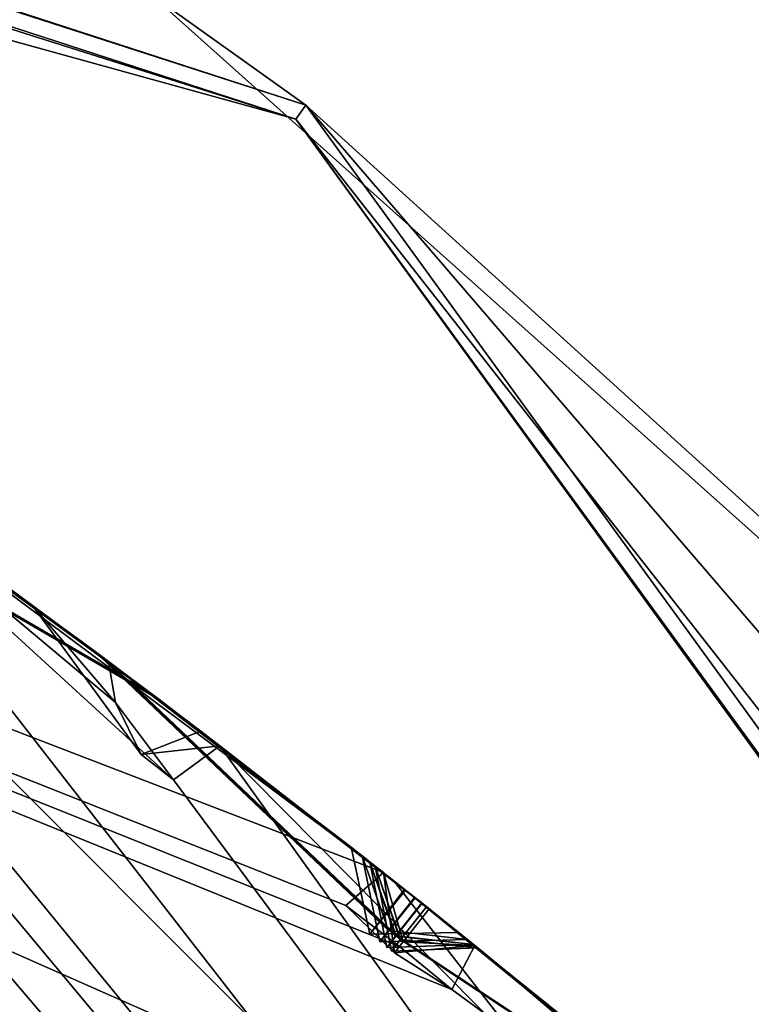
# Model space of a CAD drawing. Header units: millimetres. Extents: x -29 to 28.8, y -75.2 to 10.
# Tile 190 of 256: x 6.8 to 7.448, y -26.887 to -26.016. Entities that reach past the tile are written whole.
import ezdxf

# ---------------------------------------------------------------- set-up
doc = ezdxf.new("R2010")
doc.units = ezdxf.units.MM
doc.header["$LTSCALE"] = 88.413066
for name, color, linetype in [('103', 7, 'CONTINUOUS'), ('104', 7, 'CONTINUOUS'), ('106', 7, 'CONTINUOUS'), ('108', 7, 'CONTINUOUS'), ('15', 7, 'CONTINUOUS'), ('18', 7, 'CONTINUOUS'), ('19', 7, 'CONTINUOUS'), ('2', 7, 'CONTINUOUS'), ('21', 7, 'CONTINUOUS'), ('22', 7, 'CONTINUOUS'), ('24', 7, 'CONTINUOUS'), ('25', 7, 'CONTINUOUS'), ('28', 7, 'CONTINUOUS'), ('3', 7, 'CONTINUOUS'), ('30', 7, 'CONTINUOUS'), ('360', 7, 'CONTINUOUS'), ('362', 7, 'CONTINUOUS'), ('366', 7, 'CONTINUOUS'), ('369', 7, 'CONTINUOUS'), ('379', 7, 'CONTINUOUS'), ('380', 7, 'CONTINUOUS'), ('381', 7, 'CONTINUOUS'), ('383', 7, 'CONTINUOUS'), ('384', 7, 'CONTINUOUS'), ('385', 7, 'CONTINUOUS'), ('388', 7, 'CONTINUOUS'), ('391', 7, 'CONTINUOUS'), ('392', 7, 'CONTINUOUS'), ('542', 7, 'CONTINUOUS'), ('543', 7, 'CONTINUOUS'), ('545', 7, 'CONTINUOUS'), ('548', 7, 'CONTINUOUS'), ('551', 7, 'CONTINUOUS'), ('554', 7, 'CONTINUOUS'), ('6', 7, 'CONTINUOUS'), ('689', 7, 'CONTINUOUS'), ('692', 7, 'CONTINUOUS'), ('695', 7, 'CONTINUOUS'), ('698', 7, 'CONTINUOUS'), ('701', 7, 'CONTINUOUS'), ('702', 7, 'CONTINUOUS'), ('738', 7, 'CONTINUOUS')]:
    doc.layers.add(name, color=color, linetype=linetype)

msp = doc.modelspace()

# ---------------------------------------------------------------- linework, layer by layer
at = {"layer": '103', "linetype": 'CONTINUOUS'}
for points in [[(9.02061, -29.24646, 24.9), (3.60005, -24.72019, 24.4), (3.44503, -25.1956, 24.9), (9.02061, -29.24646, 24.9)], [(9.42505, -28.9523, 24.4), (3.60005, -24.72019, 24.4), (9.02061, -29.24646, 24.9), (9.42505, -28.9523, 24.4)]]:
    msp.add_3dface(points, dxfattribs=at)
at = {"layer": '104', "linetype": 'CONTINUOUS'}
for points in [[(3.23742, -25.83318, 24.9), (9.02061, -29.24646, 24.9), (3.44503, -25.1956, 24.9), (3.23742, -25.83318, 24.9)], [(3.23742, -25.83318, 24.9), (8.47718, -29.63862, 24.9), (9.02061, -29.24646, 24.9), (3.23742, -25.83318, 24.9)]]:
    msp.add_3dface(points, dxfattribs=at)
at = {"layer": '106', "linetype": 'CONTINUOUS'}
for points in [[(3.60005, -24.72019, 24.4), (9.42505, -28.9523, 24.4), (3.13849, -26.14071, -4.1), (3.60005, -24.72019, 24.4)], [(3.13849, -26.14071, -4.1), (9.42505, -28.9523, 24.4), (8.21668, -29.83023, -4.1), (3.13849, -26.14071, -4.1)]]:
    msp.add_3dface(points, dxfattribs=at)
at = {"layer": '108', "linetype": 'CONTINUOUS'}
msp.add_3dface([(2.82968, -27.09194, -5.1), (3.13849, -26.14071, -4.1), (8.21668, -29.83023, -4.1), (2.82968, -27.09194, -5.1)], dxfattribs=at)
at = {"layer": '15', "linetype": 'CONTINUOUS'}
msp.add_3dface([(3.30538, -25.62395, 122.5), (6.46502, -26.90071, 122.5), (8.65513, -29.50928, 122.5), (3.30538, -25.62395, 122.5)], dxfattribs=at)
at = {"layer": '18', "linetype": 'CONTINUOUS'}
for points in [[(0, -24.15721, 122.73396), (0, -23.81519, 123.32635), (7.04449, -26.10409, 123.32635), (0, -24.15721, 122.73396)], [(5.82139, -25.71705, 122.73396), (0, -24.15721, 122.73396), (7.04449, -26.10409, 123.32635), (5.82139, -25.71705, 122.73396)], [(10.08295, -29.97861, 122.73396), (6.46502, -26.90071, 122.5), (5.82139, -25.71705, 122.73396), (10.08295, -29.97861, 122.73396)], [(10.08295, -29.97861, 122.73396), (5.82139, -25.71705, 122.73396), (7.04449, -26.10409, 123.32635), (10.08295, -29.97861, 122.73396)], [(11.39823, -32.09649, 123.32635), (10.08295, -29.97861, 122.73396), (7.04449, -26.10409, 123.32635), (11.39823, -32.09649, 123.32635)]]:
    msp.add_3dface(points, dxfattribs=at)
at = {"layer": '19', "linetype": 'CONTINUOUS'}
for points in [[(0, -23.8, 123.41251), (7.05342, -26.0918, 123.41251), (0, -23.81519, 123.32635), (0, -23.8, 123.41251)], [(0, -23.81519, 123.32635), (7.05342, -26.0918, 123.41251), (7.04449, -26.10409, 123.32635), (0, -23.81519, 123.32635)], [(7.05342, -26.0918, 123.41251), (11.41268, -32.0918, 123.41251), (7.04449, -26.10409, 123.32635), (7.05342, -26.0918, 123.41251)], [(11.41268, -32.0918, 123.41251), (11.39823, -32.09649, 123.32635), (7.04449, -26.10409, 123.32635), (11.41268, -32.0918, 123.41251)]]:
    msp.add_3dface(points, dxfattribs=at)
at = {"layer": '2', "linetype": 'CONTINUOUS'}
for points in [[(7.93689, -54.3, 156.92003), (4.1712, -17.8, 158.83921), (4.17034, -54.3, 158.83894), (7.93689, -54.3, 156.92003)], [(7.93431, -17.8, 156.9221), (4.1712, -17.8, 158.83921), (7.93689, -54.3, 156.92003), (7.93431, -17.8, 156.9221)]]:
    msp.add_3dface(points, dxfattribs=at)
at = {"layer": '21', "linetype": 'CONTINUOUS'}
for points in [[(3.39919, -25.33838, 122.2), (8.89919, -29.33436, 122.2), (3.39919, -25.33838, 27.8), (3.39919, -25.33838, 122.2)], [(3.39919, -25.33838, 27.8), (8.89919, -29.33436, 122.2), (8.89919, -29.33436, 27.8), (3.39919, -25.33838, 27.8)]]:
    msp.add_3dface(points, dxfattribs=at)
at = {"layer": '22', "linetype": 'CONTINUOUS'}
msp.add_3dface([(8.66121, -29.51771, 27.5), (2.85841, -27.00273, 27.5), (3.30788, -25.62427, 27.5), (8.66121, -29.51771, 27.5)], dxfattribs=at)
at = {"layer": '24', "linetype": 'CONTINUOUS'}
for points in [[(3.239, -25.83344, 25.5), (8.47912, -29.64113, 25.5), (3.23742, -25.83318, 24.9), (3.239, -25.83344, 25.5)], [(3.23742, -25.83318, 24.9), (8.47912, -29.64113, 25.5), (8.47718, -29.63862, 24.9), (3.23742, -25.83318, 24.9)]]:
    msp.add_3dface(points, dxfattribs=at)
at = {"layer": '25', "linetype": 'CONTINUOUS'}
for points in [[(8.89919, -29.33436, 122.2), (3.39919, -25.33838, 122.2), (5.45607, -26.34982, 122.41213), (8.89919, -29.33436, 122.2)], [(3.30538, -25.62395, 122.5), (8.65513, -29.50928, 122.5), (5.45607, -26.34982, 122.41213), (3.30538, -25.62395, 122.5)], [(5.45607, -26.34982, 122.41213), (8.65513, -29.50928, 122.5), (9.45018, -30.34393, 122.41213), (5.45607, -26.34982, 122.41213)], [(8.89919, -29.33436, 122.2), (5.45607, -26.34982, 122.41213), (9.45018, -30.34393, 122.41213), (8.89919, -29.33436, 122.2)]]:
    msp.add_3dface(points, dxfattribs=at)
at = {"layer": '28', "linetype": 'CONTINUOUS'}
msp.add_3dface([(8.47912, -29.64113, 25.5), (3.239, -25.83344, 25.5), (2.85841, -27.00273, 25.5), (8.47912, -29.64113, 25.5)], dxfattribs=at)
at = {"layer": '3', "linetype": 'CONTINUOUS'}
for points in [[(7.05342, -26.0918, 123.41251), (0, -23.8, 123.41251), (6.9162, -25.99356, 129.34098), (7.05342, -26.0918, 123.41251)], [(8.97281, -27.83202, 130.88343), (7.05342, -26.0918, 123.41251), (6.9162, -25.99356, 129.34098), (8.97281, -27.83202, 130.88343)], [(11.41268, -32.0918, 123.41251), (7.05342, -26.0918, 123.41251), (10.65445, -30.27889, 132.93553), (11.41268, -32.0918, 123.41251)], [(10.65445, -30.27889, 132.93553), (7.05342, -26.0918, 123.41251), (8.97281, -27.83202, 130.88343), (10.65445, -30.27889, 132.93553)]]:
    msp.add_3dface(points, dxfattribs=at)
at = {"layer": '30', "linetype": 'CONTINUOUS'}
for points in [[(3.39919, -25.33838, 27.8), (8.89919, -29.33436, 27.8), (5.45607, -26.34982, 27.58787), (3.39919, -25.33838, 27.8)], [(8.66121, -29.51771, 27.5), (3.30788, -25.62427, 27.5), (5.45607, -26.34982, 27.58787), (8.66121, -29.51771, 27.5)], [(5.45607, -26.34982, 27.58787), (8.89919, -29.33436, 27.8), (9.45018, -30.34393, 27.58787), (5.45607, -26.34982, 27.58787)], [(8.66121, -29.51771, 27.5), (5.45607, -26.34982, 27.58787), (9.45018, -30.34393, 27.58787), (8.66121, -29.51771, 27.5)]]:
    msp.add_3dface(points, dxfattribs=at)
at = {"layer": '360', "color": 7, "linetype": 'CONTINUOUS', "true_color": 0xe7d0ff}
msp.add_3dface([(9.09019, -27.21008, -26.43715), (6.59634, -23.19767, -27.99671), (12.15709, -19.5, -26.32879), (9.09019, -27.21008, -26.43715)], dxfattribs=at)
at = {"layer": '362', "color": 7, "linetype": 'CONTINUOUS', "true_color": 0xe7d0ff}
for points in [[(12.2302, -25.02446, 12.5), (5.70088, -20.52944, 12.5), (10.75088, -27.91113, 12.5), (12.2302, -25.02446, 12.5)], [(5.70088, -20.52944, 12.5), (5.70088, -23.77092, 12.5), (10.75088, -27.91113, 12.5), (5.70088, -20.52944, 12.5)]]:
    msp.add_3dface(points, dxfattribs=at)
at = {"layer": '366', "linetype": 'CONTINUOUS'}
msp.add_3dface([(6.59634, -23.19767, -27.99671), (9.09019, -27.21008, -26.43715), (7.98543, -25.54901, -27.10307), (6.59634, -23.19767, -27.99671)], dxfattribs=at)
at = {"layer": '369', "linetype": 'CONTINUOUS'}
for points in [[(5.70088, -23.77092, 12.5), (5.71964, -24.18738, 12.33959), (10.75088, -27.91113, 12.5), (5.70088, -23.77092, 12.5)], [(10.75088, -27.91113, 12.5), (5.71964, -24.18738, 12.33959), (10.95163, -28.7919, 12.3668), (10.75088, -27.91113, 12.5)], [(5.71964, -24.18738, 12.33959), (10.51555, -28.43696, 12.00729), (10.95163, -28.7919, 12.3668), (5.71964, -24.18738, 12.33959)], [(5.71964, -24.18738, 12.33959), (5.7453, -24.34824, 11.98251), (10.51555, -28.43696, 12.00729), (5.71964, -24.18738, 12.33959)]]:
    msp.add_3dface(points, dxfattribs=at)
at = {"layer": '379', "linetype": 'CONTINUOUS'}
msp.add_3dface([(3.39892, -25.33831, -102.4), (2.25372, -28.85695, -102.4), (8.89923, -29.3345, -102.4), (3.39892, -25.33831, -102.4)], dxfattribs=at)
at = {"layer": '380', "linetype": 'CONTINUOUS'}
for points in [[(3.39892, -25.33831, -102.4), (8.89923, -29.3345, -102.4), (3.39919, -25.33838, -103.9), (3.39892, -25.33831, -102.4)], [(3.39919, -25.33838, -103.9), (8.89923, -29.3345, -102.4), (8.89919, -29.33436, -103.9), (3.39919, -25.33838, -103.9)]]:
    msp.add_3dface(points, dxfattribs=at)
at = {"layer": '381', "linetype": 'CONTINUOUS'}
for points in [[(3.95105, -25.02729, -104.37441), (8.89919, -29.33436, -103.9), (3.98587, -25.01284, -104.4), (3.95105, -25.02729, -104.37441)], [(3.98587, -25.01284, -104.4), (8.89919, -29.33436, -103.9), (4.69243, -25.35453, -104.35138), (3.98587, -25.01284, -104.4)], [(3.39919, -25.33838, -103.9), (8.89919, -29.33436, -103.9), (3.8651, -25.0209, -104.35145), (3.39919, -25.33838, -103.9)], [(3.8651, -25.0209, -104.35145), (8.89919, -29.33436, -103.9), (3.95105, -25.02729, -104.37441), (3.8651, -25.0209, -104.35145)], [(4.69243, -25.35453, -104.35138), (8.89919, -29.33436, -103.9), (5.06862, -25.53175, -104.35145), (4.69243, -25.35453, -104.35138)], [(5.06862, -25.53175, -104.35145), (8.89919, -29.33436, -103.9), (5.15329, -25.54789, -104.37441), (5.06862, -25.53175, -104.35145)], [(5.15329, -25.54789, -104.37441), (8.89919, -29.33436, -103.9), (5.18952, -25.5375, -104.4), (5.15329, -25.54789, -104.37441)], [(5.18952, -25.5375, -104.4), (8.89919, -29.33436, -103.9), (5.85253, -25.95751, -104.35138), (5.18952, -25.5375, -104.4)], [(5.85253, -25.95751, -104.35138), (8.89919, -29.33436, -103.9), (6.20607, -26.17645, -104.35145), (5.85253, -25.95751, -104.35138)], [(6.20607, -26.17645, -104.35145), (8.89919, -29.33436, -103.9), (6.28834, -26.20214, -104.37441), (6.20607, -26.17645, -104.35145)], [(6.28834, -26.20214, -104.37441), (8.89919, -29.33436, -103.9), (6.32552, -26.19595, -104.4), (6.28834, -26.20214, -104.37441)], [(6.32552, -26.19595, -104.4), (8.89919, -29.33436, -103.9), (6.60504, -26.386, -104.4), (6.32552, -26.19595, -104.4)], [(6.60504, -26.386, -104.4), (8.89919, -29.33436, -103.9), (6.93633, -26.6888, -104.35138), (6.60504, -26.386, -104.4)], [(6.87886, -26.58418, -104.4), (6.60504, -26.386, -104.4), (6.88507, -26.62039, -104.37473), (6.87886, -26.58418, -104.4)], [(6.88507, -26.62039, -104.37473), (6.60504, -26.386, -104.4), (6.93633, -26.6888, -104.35138), (6.88507, -26.62039, -104.37473)], [(6.93633, -26.6888, -104.35138), (8.89919, -29.33436, -103.9), (6.97736, -26.65853, -104.4), (6.93633, -26.6888, -104.35138)], [(6.97736, -26.65853, -104.4), (8.89919, -29.33436, -103.9), (7.26261, -26.94661, -104.35145), (6.97736, -26.65853, -104.4)], [(7.13126, -26.77808, -104.4), (6.97736, -26.65853, -104.4), (7.26261, -26.94661, -104.35145), (7.13126, -26.77808, -104.4)], [(7.28312, -26.90022, -104.4), (7.13126, -26.77808, -104.4), (7.26261, -26.94661, -104.35145), (7.28312, -26.90022, -104.4)]]:
    msp.add_3dface(points, dxfattribs=at)
at = {"layer": '383', "linetype": 'CONTINUOUS'}
for points in [[(8.89919, -29.33436, -114.9), (3.39919, -25.33838, -114.9), (9.01747, -28.73301, -114.44326), (8.89919, -29.33436, -114.9)], [(9.01747, -28.73301, -114.44326), (3.39919, -25.33838, -114.9), (8.98103, -28.68533, -114.44236), (9.01747, -28.73301, -114.44326)], [(8.98103, -28.68533, -114.44236), (3.39919, -25.33838, -114.9), (8.943, -28.63915, -114.4433), (8.98103, -28.68533, -114.44236)], [(8.943, -28.63915, -114.4433), (3.39919, -25.33838, -114.9), (8.98201, -28.61853, -114.4), (8.943, -28.63915, -114.4433)], [(8.98201, -28.61853, -114.4), (3.39919, -25.33838, -114.9), (8.59186, -28.15606, -114.4), (8.98201, -28.61853, -114.4)], [(8.59186, -28.15606, -114.4), (3.39919, -25.33838, -114.9), (8.15312, -27.75117, -114.44326), (8.59186, -28.15606, -114.4)], [(8.15312, -27.75117, -114.44326), (3.39919, -25.33838, -114.9), (8.11148, -27.70795, -114.44236), (8.15312, -27.75117, -114.44326)], [(8.11148, -27.70795, -114.44236), (3.39919, -25.33838, -114.9), (8.06844, -27.66641, -114.4433), (8.11148, -27.70795, -114.44236)], [(8.06844, -27.66641, -114.4433), (3.39919, -25.33838, -114.9), (8.10484, -27.64148, -114.4), (8.06844, -27.66641, -114.4433)], [(8.10484, -27.64148, -114.4), (3.39919, -25.33838, -114.9), (7.66452, -27.22649, -114.4), (8.10484, -27.64148, -114.4)], [(7.66452, -27.22649, -114.4), (3.39919, -25.33838, -114.9), (7.18249, -26.87426, -114.44326), (7.66452, -27.22649, -114.4)], [(7.18249, -26.87426, -114.44326), (3.39919, -25.33838, -114.9), (7.13619, -26.83606, -114.44236), (7.18249, -26.87426, -114.44326)], [(7.13619, -26.83606, -114.44236), (3.39919, -25.33838, -114.9), (7.08869, -26.7997, -114.4433), (7.13619, -26.83606, -114.44236)], [(7.08869, -26.7997, -114.4433), (3.39919, -25.33838, -114.9), (7.12202, -26.77078, -114.4), (7.08869, -26.7997, -114.4433)], [(7.12202, -26.77078, -114.4), (3.39919, -25.33838, -114.9), (6.63727, -26.40869, -114.4), (7.12202, -26.77078, -114.4)], [(7.20292, -26.83518, -114.4), (7.66452, -27.22649, -114.4), (7.18249, -26.87426, -114.44326), (7.20292, -26.83518, -114.4)]]:
    msp.add_3dface(points, dxfattribs=at)
at = {"layer": '384', "linetype": 'CONTINUOUS'}
for points in [[(3.39919, -25.33838, -114.9), (8.89919, -29.33436, -114.9), (3.39892, -25.33831, -116.4), (3.39919, -25.33838, -114.9)], [(3.39892, -25.33831, -116.4), (8.89919, -29.33436, -114.9), (8.89923, -29.3345, -116.4), (3.39892, -25.33831, -116.4)]]:
    msp.add_3dface(points, dxfattribs=at)
at = {"layer": '385', "linetype": 'CONTINUOUS'}
for points in [[(-8.89923, -29.3345, -116.4), (-3.39892, -25.33831, -116.4), (8.89923, -29.3345, -116.4), (-8.89923, -29.3345, -116.4)], [(-3.39892, -25.33831, -116.4), (3.39892, -25.33831, -116.4), (8.89923, -29.3345, -116.4), (-3.39892, -25.33831, -116.4)]]:
    msp.add_3dface(points, dxfattribs=at)
at = {"layer": '388', "linetype": 'CONTINUOUS'}
for points in [[(6.60504, -26.386, -104.4), (6.87886, -26.58418, -104.4), (6.74511, -26.48585, -104.63106), (6.60504, -26.386, -104.4)], [(6.85442, -26.56599, -105.46324), (6.61956, -26.3962, -106.77595), (6.60923, -26.38894, -105.03928), (6.85442, -26.56599, -105.46324)], [(6.85743, -26.56823, -106.33356), (6.61956, -26.3962, -106.77595), (6.85442, -26.56599, -105.46324), (6.85743, -26.56823, -106.33356)], [(6.86568, -26.57436, -107.41455), (6.62734, -26.40169, -108.81285), (6.62014, -26.39661, -106.95689), (6.86568, -26.57436, -107.41455)], [(6.86582, -26.57446, -108.34348), (6.62734, -26.40169, -108.81285), (6.86568, -26.57436, -107.41455), (6.86582, -26.57446, -108.34348)], [(6.86913, -26.57693, -109.47725), (6.63273, -26.40549, -110.95173), (6.62776, -26.40198, -109.00113), (6.86913, -26.57693, -109.47725)], [(6.87352, -26.5802, -110.45778), (6.63273, -26.40549, -110.95173), (6.86913, -26.57693, -109.47725), (6.87352, -26.5802, -110.45778)], [(6.87578, -26.58189, -111.64466), (6.63614, -26.4079, -113.1647), (6.63301, -26.40568, -111.14567), (6.87578, -26.58189, -111.64466)], [(6.87775, -26.58336, -112.6554), (6.63614, -26.4079, -113.1647), (6.87578, -26.58189, -111.64466), (6.87775, -26.58336, -112.6554)], [(6.87804, -26.58357, -113.87269), (6.63727, -26.40869, -114.4), (6.6363, -26.40801, -113.3625), (6.87804, -26.58357, -113.87269)], [(7.12202, -26.77078, -114.4), (6.63727, -26.40869, -114.4), (6.87804, -26.58357, -113.87269), (7.12202, -26.77078, -114.4)], [(6.65902, -26.42411, -104.95283), (6.81159, -26.53435, -104.68789), (6.903, -26.60225, -105.37576), (6.65902, -26.42411, -104.95283)], [(6.66882, -26.43107, -106.86614), (6.90605, -26.60454, -106.42275), (6.91316, -26.60988, -107.32274), (6.66882, -26.43107, -106.86614)], [(6.67569, -26.43596, -108.90679), (6.91346, -26.61011, -108.4366), (6.91596, -26.61199, -109.38204), (6.67569, -26.43596, -108.90679)], [(6.68046, -26.43937, -111.04856), (6.92071, -26.61557, -110.55352), (6.92213, -26.61664, -111.54678), (6.68046, -26.43937, -111.04856)], [(6.68347, -26.44152, -113.26352), (6.92424, -26.61823, -112.75388), (6.92435, -26.61831, -113.77357), (6.68347, -26.44152, -113.26352)], [(6.81159, -26.53435, -104.68789), (6.9605, -26.64568, -104.4293), (6.903, -26.60225, -105.37576), (6.81159, -26.53435, -104.68789)], [(7.09352, -26.74837, -105.89269), (6.85743, -26.56823, -106.33356), (6.85442, -26.56599, -105.46324), (7.09352, -26.74837, -105.89269)], [(7.10323, -26.75599, -107.87252), (6.86582, -26.57446, -108.34348), (6.86568, -26.57436, -107.41455), (7.10323, -26.75599, -107.87252)], [(7.11007, -26.76137, -109.96702), (6.87352, -26.5802, -110.45778), (6.86913, -26.57693, -109.47725), (7.11007, -26.76137, -109.96702)], [(7.11462, -26.76494, -112.14884), (6.87775, -26.58336, -112.6554), (6.87578, -26.58189, -111.64466), (7.11462, -26.76494, -112.14884)], [(6.97736, -26.65853, -104.4), (7.13126, -26.77808, -104.4), (6.903, -26.60225, -105.37576), (6.97736, -26.65853, -104.4)], [(7.13126, -26.77808, -104.4), (7.14083, -26.78565, -105.80411), (6.903, -26.60225, -105.37576), (7.13126, -26.77808, -104.4)], [(6.9605, -26.64568, -104.4293), (6.97736, -26.65853, -104.4), (6.903, -26.60225, -105.37576), (6.9605, -26.64568, -104.4293)], [(6.90605, -26.60454, -106.42275), (7.14148, -26.78616, -105.98081), (6.91316, -26.60988, -107.32274), (6.90605, -26.60454, -106.42275)], [(7.14148, -26.78616, -105.98081), (7.14966, -26.79265, -107.77997), (6.91316, -26.60988, -107.32274), (7.14148, -26.78616, -105.98081)], [(6.91346, -26.61011, -108.4366), (7.15013, -26.79302, -107.96477), (6.91596, -26.61199, -109.38204), (6.91346, -26.61011, -108.4366)], [(7.15013, -26.79302, -107.96477), (7.15591, -26.79761, -109.87126), (6.91596, -26.61199, -109.38204), (7.15013, -26.79302, -107.96477)], [(6.92071, -26.61557, -110.55352), (7.15624, -26.79787, -110.06259), (6.92213, -26.61664, -111.54678), (6.92071, -26.61557, -110.55352)], [(7.15624, -26.79787, -110.06259), (7.16008, -26.80093, -112.05074), (6.92213, -26.61664, -111.54678), (7.15624, -26.79787, -110.06259)], [(6.92424, -26.61823, -112.75388), (7.16029, -26.8011, -112.24684), (6.92435, -26.61831, -113.77357), (6.92424, -26.61823, -112.75388)], [(7.16029, -26.8011, -112.24684), (7.1625, -26.80286, -114.28999), (6.92435, -26.61831, -113.77357), (7.16029, -26.8011, -112.24684)], [(7.13126, -26.77808, -104.4), (7.28312, -26.90022, -104.4), (7.14083, -26.78565, -105.80411), (7.13126, -26.77808, -104.4)], [(7.36839, -26.97069, -105.37697), (7.14083, -26.78565, -105.80411), (7.30023, -26.91424, -104.4298), (7.36839, -26.97069, -105.37697)], [(7.30023, -26.91424, -104.4298), (7.14083, -26.78565, -105.80411), (7.28312, -26.90022, -104.4), (7.30023, -26.91424, -104.4298)], [(7.37651, -26.97746, -106.42273), (7.14966, -26.79265, -107.77997), (7.14148, -26.78616, -105.98081), (7.37651, -26.97746, -106.42273)], [(7.37751, -26.9783, -107.32355), (7.14966, -26.79265, -107.77997), (7.37651, -26.97746, -106.42273), (7.37751, -26.9783, -107.32355)], [(7.38503, -26.9846, -108.43646), (7.15591, -26.79761, -109.87126), (7.15013, -26.79302, -107.96477), (7.38503, -26.9846, -108.43646)], [(7.38545, -26.98495, -109.38839), (7.15591, -26.79761, -109.87126), (7.38503, -26.9846, -108.43646), (7.38545, -26.98495, -109.38839)], [(7.3876, -26.98675, -110.5503), (7.16008, -26.80093, -112.05074), (7.15624, -26.79787, -110.06259), (7.3876, -26.98675, -110.5503)], [(7.39107, -26.98966, -111.54791), (7.16008, -26.80093, -112.05074), (7.3876, -26.98675, -110.5503), (7.39107, -26.98966, -111.54791)], [(7.39262, -26.99096, -112.75341), (7.1625, -26.80286, -114.28999), (7.16029, -26.8011, -112.24684), (7.39262, -26.99096, -112.75341)], [(7.39409, -26.9922, -113.77545), (7.1625, -26.80286, -114.28999), (7.39262, -26.99096, -112.75341), (7.39409, -26.9922, -113.77545)], [(7.18859, -26.82369, -105.89212), (7.41544, -27.01017, -105.46395), (7.42236, -27.016, -106.333), (7.18859, -26.82369, -105.89212)], [(7.19637, -26.82992, -107.87213), (7.42345, -27.01692, -107.41484), (7.43011, -27.02256, -108.34296), (7.19637, -26.82992, -107.87213)], [(7.20189, -26.83436, -109.96676), (7.4311, -27.0234, -109.48215), (7.43259, -27.02466, -110.45472), (7.20189, -26.83436, -109.96676)], [(7.66452, -27.22649, -114.4), (7.20292, -26.83518, -114.4), (7.66364, -27.2257, -113.3625), (7.66452, -27.22649, -114.4)], [(7.66364, -27.2257, -113.3625), (7.20292, -26.83518, -114.4), (7.43837, -27.02956, -113.8747), (7.66364, -27.2257, -113.3625)], [(7.20558, -26.83732, -112.14868), (7.43573, -27.02732, -111.64531), (7.43697, -27.02837, -112.65502), (7.20558, -26.83732, -112.14868)]]:
    msp.add_3dface(points, dxfattribs=at)
at = {"layer": '391', "linetype": 'CONTINUOUS'}
for points in [[(6.88507, -26.62039, -104.37473), (6.93633, -26.6888, -104.35138), (6.9076, -26.66613, -104.40767), (6.88507, -26.62039, -104.37473)], [(6.97736, -26.65853, -104.4), (6.9605, -26.64568, -104.4293), (6.9076, -26.66613, -104.40767), (6.97736, -26.65853, -104.4)], [(6.93633, -26.6888, -104.35138), (6.97736, -26.65853, -104.4), (6.9076, -26.66613, -104.40767), (6.93633, -26.6888, -104.35138)]]:
    msp.add_3dface(points, dxfattribs=at)
at = {"layer": '392', "linetype": 'CONTINUOUS'}
for points in [[(6.81159, -26.53435, -104.68789), (6.65902, -26.42411, -104.95283), (6.74511, -26.48585, -104.63106), (6.81159, -26.53435, -104.68789)], [(6.87886, -26.58418, -104.4), (6.81159, -26.53435, -104.68789), (6.74511, -26.48585, -104.63106), (6.87886, -26.58418, -104.4)], [(6.87886, -26.58418, -104.4), (6.88507, -26.62039, -104.37473), (6.81159, -26.53435, -104.68789), (6.87886, -26.58418, -104.4)], [(6.81159, -26.53435, -104.68789), (6.88507, -26.62039, -104.37473), (6.9076, -26.66613, -104.40767), (6.81159, -26.53435, -104.68789)], [(6.9605, -26.64568, -104.4293), (6.81159, -26.53435, -104.68789), (6.9076, -26.66613, -104.40767), (6.9605, -26.64568, -104.4293)]]:
    msp.add_3dface(points, dxfattribs=at)
at = {"layer": '542', "linetype": 'CONTINUOUS'}
for points in [[(7.1625, -26.80286, -114.28999), (7.20292, -26.83518, -114.4), (7.13943, -26.83187, -114.32261), (7.1625, -26.80286, -114.28999)], [(7.20292, -26.83518, -114.4), (7.1625, -26.80286, -114.28999), (7.43837, -27.02956, -113.8747), (7.20292, -26.83518, -114.4)], [(7.1625, -26.80286, -114.28999), (7.39409, -26.9922, -113.77545), (7.43837, -27.02956, -113.8747), (7.1625, -26.80286, -114.28999)], [(7.20292, -26.83518, -114.4), (7.13173, -26.84163, -114.40353), (7.13943, -26.83187, -114.32261), (7.20292, -26.83518, -114.4)]]:
    msp.add_3dface(points, dxfattribs=at)
at = {"layer": '543', "linetype": 'CONTINUOUS'}
for points in [[(7.08869, -26.7997, -114.4433), (7.12202, -26.77078, -114.4), (7.13173, -26.84163, -114.40353), (7.08869, -26.7997, -114.4433)], [(7.08869, -26.7997, -114.4433), (7.13173, -26.84163, -114.40353), (7.13619, -26.83606, -114.44236), (7.08869, -26.7997, -114.4433)]]:
    msp.add_3dface(points, dxfattribs=at)
at = {"layer": '545', "linetype": 'CONTINUOUS'}
for points in [[(6.92424, -26.61823, -112.75388), (6.68347, -26.44152, -113.26352), (6.63614, -26.4079, -113.1647), (6.92424, -26.61823, -112.75388)], [(6.92424, -26.61823, -112.75388), (6.63614, -26.4079, -113.1647), (6.87775, -26.58336, -112.6554), (6.92424, -26.61823, -112.75388)], [(7.16029, -26.8011, -112.24684), (6.92424, -26.61823, -112.75388), (6.87775, -26.58336, -112.6554), (7.16029, -26.8011, -112.24684)], [(7.16029, -26.8011, -112.24684), (6.87775, -26.58336, -112.6554), (7.11462, -26.76494, -112.14884), (7.16029, -26.8011, -112.24684)], [(7.16029, -26.8011, -112.24684), (7.11462, -26.76494, -112.14884), (7.13724, -26.83001, -112.21486), (7.16029, -26.8011, -112.24684)], [(7.13724, -26.83001, -112.21486), (7.11462, -26.76494, -112.14884), (7.12906, -26.84015, -112.14875), (7.13724, -26.83001, -112.21486)], [(7.16008, -26.80093, -112.05074), (7.20558, -26.83732, -112.14868), (7.13693, -26.83011, -112.08328), (7.16008, -26.80093, -112.05074)], [(7.43573, -27.02732, -111.64531), (7.20558, -26.83732, -112.14868), (7.16008, -26.80093, -112.05074), (7.43573, -27.02732, -111.64531)], [(7.43573, -27.02732, -111.64531), (7.16008, -26.80093, -112.05074), (7.39107, -26.98966, -111.54791), (7.43573, -27.02732, -111.64531)], [(7.20558, -26.83732, -112.14868), (7.12906, -26.84015, -112.14875), (7.13693, -26.83011, -112.08328), (7.20558, -26.83732, -112.14868)]]:
    msp.add_3dface(points, dxfattribs=at)
at = {"layer": '548', "linetype": 'CONTINUOUS'}
for points in [[(6.92071, -26.61557, -110.55352), (6.68046, -26.43937, -111.04856), (6.63273, -26.40549, -110.95173), (6.92071, -26.61557, -110.55352)], [(6.92071, -26.61557, -110.55352), (6.63273, -26.40549, -110.95173), (6.87352, -26.5802, -110.45778), (6.92071, -26.61557, -110.55352)], [(7.15624, -26.79787, -110.06259), (6.92071, -26.61557, -110.55352), (6.87352, -26.5802, -110.45778), (7.15624, -26.79787, -110.06259)], [(7.15624, -26.79787, -110.06259), (6.87352, -26.5802, -110.45778), (7.11007, -26.76137, -109.96702), (7.15624, -26.79787, -110.06259)], [(7.15624, -26.79787, -110.06259), (7.11007, -26.76137, -109.96702), (7.13323, -26.8267, -110.03159), (7.15624, -26.79787, -110.06259)], [(7.13323, -26.8267, -110.03159), (7.11007, -26.76137, -109.96702), (7.12496, -26.83689, -109.96688), (7.13323, -26.8267, -110.03159)], [(7.15591, -26.79761, -109.87126), (7.20189, -26.83436, -109.96676), (7.13264, -26.827, -109.90351), (7.15591, -26.79761, -109.87126)], [(7.4311, -27.0234, -109.48215), (7.20189, -26.83436, -109.96676), (7.15591, -26.79761, -109.87126), (7.4311, -27.0234, -109.48215)], [(7.4311, -27.0234, -109.48215), (7.15591, -26.79761, -109.87126), (7.38545, -26.98495, -109.38839), (7.4311, -27.0234, -109.48215)], [(7.20189, -26.83436, -109.96676), (7.12496, -26.83689, -109.96688), (7.13264, -26.827, -109.90351), (7.20189, -26.83436, -109.96676)]]:
    msp.add_3dface(points, dxfattribs=at)
at = {"layer": '551', "linetype": 'CONTINUOUS'}
for points in [[(6.91346, -26.61011, -108.4366), (6.67569, -26.43596, -108.90679), (6.62734, -26.40169, -108.81285), (6.91346, -26.61011, -108.4366)], [(6.91346, -26.61011, -108.4366), (6.62734, -26.40169, -108.81285), (6.86582, -26.57446, -108.34348), (6.91346, -26.61011, -108.4366)], [(7.15013, -26.79302, -107.96477), (6.91346, -26.61011, -108.4366), (6.86582, -26.57446, -108.34348), (7.15013, -26.79302, -107.96477)], [(7.15013, -26.79302, -107.96477), (6.86582, -26.57446, -108.34348), (7.10323, -26.75599, -107.87252), (7.15013, -26.79302, -107.96477)], [(7.15013, -26.79302, -107.96477), (7.10323, -26.75599, -107.87252), (7.1188, -26.83201, -107.87231), (7.15013, -26.79302, -107.96477)], [(7.14966, -26.79265, -107.77997), (7.19637, -26.82992, -107.87213), (7.12654, -26.82196, -107.81075), (7.14966, -26.79265, -107.77997)], [(7.42345, -27.01692, -107.41484), (7.19637, -26.82992, -107.87213), (7.14966, -26.79265, -107.77997), (7.42345, -27.01692, -107.41484)], [(7.42345, -27.01692, -107.41484), (7.14966, -26.79265, -107.77997), (7.37751, -26.9783, -107.32355), (7.42345, -27.01692, -107.41484)], [(7.19637, -26.82992, -107.87213), (7.1188, -26.83201, -107.87231), (7.12654, -26.82196, -107.81075), (7.19637, -26.82992, -107.87213)]]:
    msp.add_3dface(points, dxfattribs=at)
at = {"layer": '554', "linetype": 'CONTINUOUS'}
for points in [[(6.90605, -26.60454, -106.42275), (6.66882, -26.43107, -106.86614), (6.61956, -26.3962, -106.77595), (6.90605, -26.60454, -106.42275)], [(6.90605, -26.60454, -106.42275), (6.61956, -26.3962, -106.77595), (6.85743, -26.56823, -106.33356), (6.90605, -26.60454, -106.42275)], [(7.14148, -26.78616, -105.98081), (6.90605, -26.60454, -106.42275), (6.85743, -26.56823, -106.33356), (7.14148, -26.78616, -105.98081)], [(7.14148, -26.78616, -105.98081), (6.85743, -26.56823, -106.33356), (7.09352, -26.74837, -105.89269), (7.14148, -26.78616, -105.98081)], [(7.14148, -26.78616, -105.98081), (7.09352, -26.74837, -105.89269), (7.1101, -26.8251, -105.89239), (7.14148, -26.78616, -105.98081)], [(7.18859, -26.82369, -105.89212), (7.1101, -26.8251, -105.89239), (7.14083, -26.78565, -105.80411), (7.18859, -26.82369, -105.89212)], [(7.41544, -27.01017, -105.46395), (7.18859, -26.82369, -105.89212), (7.14083, -26.78565, -105.80411), (7.41544, -27.01017, -105.46395)], [(7.41544, -27.01017, -105.46395), (7.14083, -26.78565, -105.80411), (7.36839, -26.97069, -105.37697), (7.41544, -27.01017, -105.46395)]]:
    msp.add_3dface(points, dxfattribs=at)
at = {"layer": '6', "linetype": 'CONTINUOUS'}
msp.add_3dface([(8.97281, -27.83202, 130.88343), (6.9162, -25.99356, 129.34098), (7.45682, -25.79374, 132.19338), (8.97281, -27.83202, 130.88343)], dxfattribs=at)
at = {"layer": '689', "linetype": 'CONTINUOUS'}
for points in [[(6.65902, -26.42411, -104.95283), (6.903, -26.60225, -105.37576), (6.60923, -26.38894, -105.03928), (6.65902, -26.42411, -104.95283)], [(6.903, -26.60225, -105.37576), (6.85442, -26.56599, -105.46324), (6.60923, -26.38894, -105.03928), (6.903, -26.60225, -105.37576)], [(6.903, -26.60225, -105.37576), (7.14083, -26.78565, -105.80411), (6.85442, -26.56599, -105.46324), (6.903, -26.60225, -105.37576)], [(7.09352, -26.74837, -105.89269), (6.85442, -26.56599, -105.46324), (7.14083, -26.78565, -105.80411), (7.09352, -26.74837, -105.89269)], [(7.1101, -26.8251, -105.89239), (7.09352, -26.74837, -105.89269), (7.14083, -26.78565, -105.80411), (7.1101, -26.8251, -105.89239)], [(7.18859, -26.82369, -105.89212), (7.14148, -26.78616, -105.98081), (7.1101, -26.8251, -105.89239), (7.18859, -26.82369, -105.89212)], [(7.18859, -26.82369, -105.89212), (7.42236, -27.016, -106.333), (7.14148, -26.78616, -105.98081), (7.18859, -26.82369, -105.89212)], [(7.42236, -27.016, -106.333), (7.37651, -26.97746, -106.42273), (7.14148, -26.78616, -105.98081), (7.42236, -27.016, -106.333)]]:
    msp.add_3dface(points, dxfattribs=at)
at = {"layer": '692', "linetype": 'CONTINUOUS'}
for points in [[(6.66882, -26.43107, -106.86614), (6.91316, -26.60988, -107.32274), (6.62014, -26.39661, -106.95689), (6.66882, -26.43107, -106.86614)], [(6.91316, -26.60988, -107.32274), (6.86568, -26.57436, -107.41455), (6.62014, -26.39661, -106.95689), (6.91316, -26.60988, -107.32274)], [(6.91316, -26.60988, -107.32274), (7.14966, -26.79265, -107.77997), (6.86568, -26.57436, -107.41455), (6.91316, -26.60988, -107.32274)], [(6.86568, -26.57436, -107.41455), (7.14966, -26.79265, -107.77997), (7.12654, -26.82196, -107.81075), (6.86568, -26.57436, -107.41455)], [(7.10323, -26.75599, -107.87252), (6.86568, -26.57436, -107.41455), (7.12654, -26.82196, -107.81075), (7.10323, -26.75599, -107.87252)], [(7.10323, -26.75599, -107.87252), (7.12654, -26.82196, -107.81075), (7.1188, -26.83201, -107.87231), (7.10323, -26.75599, -107.87252)], [(7.1188, -26.83201, -107.87231), (7.19637, -26.82992, -107.87213), (7.15013, -26.79302, -107.96477), (7.1188, -26.83201, -107.87231)], [(7.19637, -26.82992, -107.87213), (7.43011, -27.02256, -108.34296), (7.15013, -26.79302, -107.96477), (7.19637, -26.82992, -107.87213)], [(7.43011, -27.02256, -108.34296), (7.38503, -26.9846, -108.43646), (7.15013, -26.79302, -107.96477), (7.43011, -27.02256, -108.34296)]]:
    msp.add_3dface(points, dxfattribs=at)
at = {"layer": '695', "linetype": 'CONTINUOUS'}
for points in [[(6.91596, -26.61199, -109.38204), (6.62776, -26.40198, -109.00113), (6.6065, -26.43201, -108.97081), (6.91596, -26.61199, -109.38204)], [(6.91596, -26.61199, -109.38204), (6.86913, -26.57693, -109.47725), (6.62776, -26.40198, -109.00113), (6.91596, -26.61199, -109.38204)], [(6.67569, -26.43596, -108.90679), (6.91596, -26.61199, -109.38204), (6.6065, -26.43201, -108.97081), (6.67569, -26.43596, -108.90679)], [(6.91596, -26.61199, -109.38204), (7.15591, -26.79761, -109.87126), (6.86913, -26.57693, -109.47725), (6.91596, -26.61199, -109.38204)], [(6.86913, -26.57693, -109.47725), (7.15591, -26.79761, -109.87126), (7.13264, -26.827, -109.90351), (6.86913, -26.57693, -109.47725)], [(7.11007, -26.76137, -109.96702), (6.86913, -26.57693, -109.47725), (7.13264, -26.827, -109.90351), (7.11007, -26.76137, -109.96702)], [(7.12496, -26.83689, -109.96688), (7.11007, -26.76137, -109.96702), (7.13264, -26.827, -109.90351), (7.12496, -26.83689, -109.96688)], [(7.43259, -27.02466, -110.45472), (7.15624, -26.79787, -110.06259), (7.13323, -26.8267, -110.03159), (7.43259, -27.02466, -110.45472)], [(7.43259, -27.02466, -110.45472), (7.3876, -26.98675, -110.5503), (7.15624, -26.79787, -110.06259), (7.43259, -27.02466, -110.45472)], [(7.20189, -26.83436, -109.96676), (7.13323, -26.8267, -110.03159), (7.12496, -26.83689, -109.96688), (7.20189, -26.83436, -109.96676)], [(7.20189, -26.83436, -109.96676), (7.43259, -27.02466, -110.45472), (7.13323, -26.8267, -110.03159), (7.20189, -26.83436, -109.96676)]]:
    msp.add_3dface(points, dxfattribs=at)
at = {"layer": '698', "linetype": 'CONTINUOUS'}
for points in [[(6.92213, -26.61664, -111.54678), (6.63301, -26.40568, -111.14567), (6.61167, -26.43581, -111.11416), (6.92213, -26.61664, -111.54678)], [(6.92213, -26.61664, -111.54678), (6.87578, -26.58189, -111.64466), (6.63301, -26.40568, -111.14567), (6.92213, -26.61664, -111.54678)], [(6.68046, -26.43937, -111.04856), (6.92213, -26.61664, -111.54678), (6.61167, -26.43581, -111.11416), (6.68046, -26.43937, -111.04856)], [(6.92213, -26.61664, -111.54678), (7.16008, -26.80093, -112.05074), (6.87578, -26.58189, -111.64466), (6.92213, -26.61664, -111.54678)], [(6.87578, -26.58189, -111.64466), (7.16008, -26.80093, -112.05074), (7.13693, -26.83011, -112.08328), (6.87578, -26.58189, -111.64466)], [(7.11462, -26.76494, -112.14884), (6.87578, -26.58189, -111.64466), (7.13693, -26.83011, -112.08328), (7.11462, -26.76494, -112.14884)], [(7.11462, -26.76494, -112.14884), (7.13693, -26.83011, -112.08328), (7.12906, -26.84015, -112.14875), (7.11462, -26.76494, -112.14884)], [(7.43697, -27.02837, -112.65502), (7.16029, -26.8011, -112.24684), (7.13724, -26.83001, -112.21486), (7.43697, -27.02837, -112.65502)], [(7.43697, -27.02837, -112.65502), (7.39262, -26.99096, -112.75341), (7.16029, -26.8011, -112.24684), (7.43697, -27.02837, -112.65502)], [(7.12906, -26.84015, -112.14875), (7.20558, -26.83732, -112.14868), (7.13724, -26.83001, -112.21486), (7.12906, -26.84015, -112.14875)], [(7.20558, -26.83732, -112.14868), (7.43697, -27.02837, -112.65502), (7.13724, -26.83001, -112.21486), (7.20558, -26.83732, -112.14868)]]:
    msp.add_3dface(points, dxfattribs=at)
at = {"layer": '701', "linetype": 'CONTINUOUS'}
for points in [[(6.92435, -26.61831, -113.77357), (6.6363, -26.40801, -113.3625), (6.61494, -26.43819, -113.33027), (6.92435, -26.61831, -113.77357)], [(6.92435, -26.61831, -113.77357), (6.87804, -26.58357, -113.87269), (6.6363, -26.40801, -113.3625), (6.92435, -26.61831, -113.77357)], [(6.68347, -26.44152, -113.26352), (6.92435, -26.61831, -113.77357), (6.61494, -26.43819, -113.33027), (6.68347, -26.44152, -113.26352)], [(7.12202, -26.77078, -114.4), (6.87804, -26.58357, -113.87269), (7.13943, -26.83187, -114.32261), (7.12202, -26.77078, -114.4)], [(6.92435, -26.61831, -113.77357), (7.1625, -26.80286, -114.28999), (6.87804, -26.58357, -113.87269), (6.92435, -26.61831, -113.77357)], [(6.87804, -26.58357, -113.87269), (7.1625, -26.80286, -114.28999), (7.13943, -26.83187, -114.32261), (6.87804, -26.58357, -113.87269)], [(7.12202, -26.77078, -114.4), (7.13943, -26.83187, -114.32261), (7.13173, -26.84163, -114.40353), (7.12202, -26.77078, -114.4)]]:
    msp.add_3dface(points, dxfattribs=at)
at = {"layer": '702', "linetype": 'CONTINUOUS'}
for points in [[(7.18249, -26.87426, -114.44326), (7.13173, -26.84163, -114.40353), (7.20292, -26.83518, -114.4), (7.18249, -26.87426, -114.44326)], [(7.13173, -26.84163, -114.40353), (7.18249, -26.87426, -114.44326), (7.13619, -26.83606, -114.44236), (7.13173, -26.84163, -114.40353)]]:
    msp.add_3dface(points, dxfattribs=at)
at = {"layer": '738', "color": 7, "linetype": 'CONTINUOUS', "true_color": 0xe7d0ff}
for points in [[(5.57553, -22.97724, -27.71814), (7.76214, -25.66948, -26.62552), (10.51555, -28.43696, 12.00729), (5.57553, -22.97724, -27.71814)], [(5.7453, -24.34824, 11.98251), (5.57553, -22.97724, -27.71814), (10.51555, -28.43696, 12.00729), (5.7453, -24.34824, 11.98251)]]:
    msp.add_3dface(points, dxfattribs=at)

doc.saveas('drawing.dxf')
